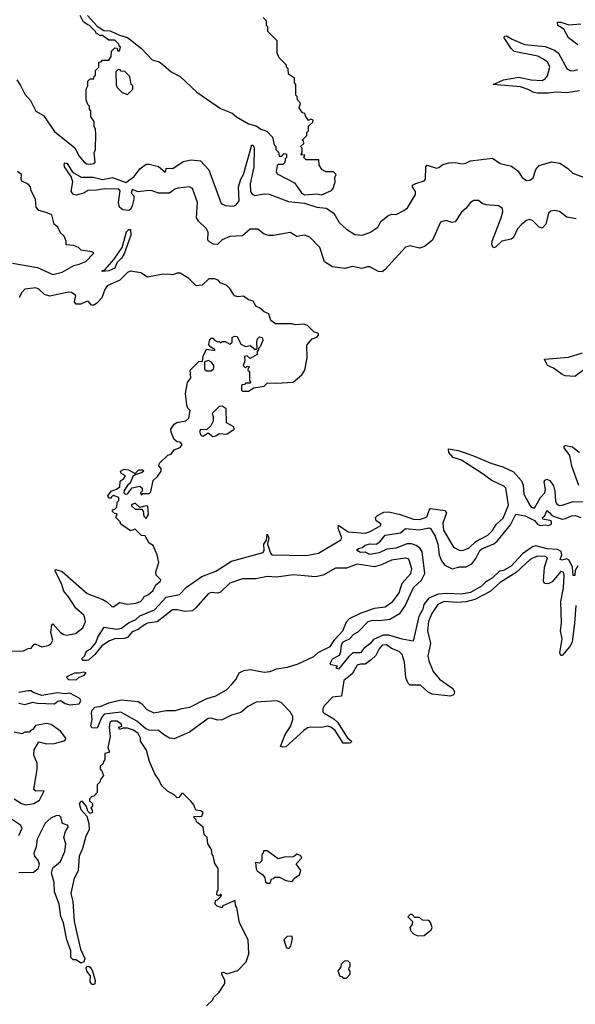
# Model space of a CAD drawing. Extents: x 2494106 to 2685573, y 758056 to 915185.
# Tile 202 of 256: x 2668091 to 2671669, y 811541 to 817882. Entities that reach past the tile are written whole.
import ezdxf

# ---------------------------------------------------------------- set-up
doc = ezdxf.new("R2010")
doc.units = 0

msp = doc.modelspace()

# ---------------------------------------------------------------- linework, layer by layer
at = {"layer": '0CON05XD'}
for points in [[(2668073.9, 817493.9), (2668097.3, 817457.3), (2668125, 817402.5), (2668160.7, 817360.7), (2668195, 817292.5), (2668244, 817264), (2668315, 817161.2), (2668447.1, 817057.1), (2668475, 817002), (2668506.2, 816965), (2668523.4, 816953.4), (2668545, 816950.8), (2668570, 816955), (2668577.5, 816965), (2668570, 817025), (2668580, 817045), (2668582.5, 817145), (2668580, 817175), (2668570, 817195), (2668570, 817225), (2668550, 817255), (2668550, 817295), (2668540, 817305), (2668540, 817325), (2668530, 817335), (2668520, 817365), (2668520, 817435), (2668530, 817455), (2668530, 817485), (2668545, 817500), (2668568.3, 817501.7), (2668571.7, 817518.3), (2668580, 817525), (2668580, 817555), (2668600, 817575), (2668601.7, 817608.3), (2668615, 817610), (2668625, 817620), (2668665, 817620), (2668680, 817645), (2668681.7, 817678.3), (2668705, 817700), (2668718.3, 817698.3), (2668721.7, 817681.7), (2668735, 817680), (2668740, 817705), (2668731.7, 817711.7), (2668730, 817725), (2668705, 817750), (2668665, 817750), (2668625, 817780), (2668605, 817780), (2668595, 817790), (2668585, 817790), (2668580, 817805), (2668540, 817845), (2668525, 817850), (2668500.7, 817870.7), (2668481.7, 817908.3)], [(2668528.3, 817908.3), (2668590.7, 817840.7), (2668633, 817813), (2668675, 817810), (2668733, 817783), (2668785, 817767.5), (2668876.4, 817696.4), (2668943.9, 817623.9), (2668989.6, 817609.5), (2669017.7, 817587.7), (2669067.5, 817545), (2669125, 817516.2), (2669232, 817415), (2669385, 817310), (2669459.7, 817279.7), (2669487.5, 817255), (2669565, 817211.2), (2669615, 817197.5), (2669645, 817177.5), (2669683, 817163), (2669720, 817125), (2669730, 817075), (2669740, 817065), (2669740, 817045), (2669758.3, 817028.3), (2669761.7, 817001.7), (2669778.3, 817001.7), (2669795, 817020), (2669810, 817015), (2669810, 816995), (2669800, 816985), (2669798.3, 816961.7), (2669785, 816950), (2669755, 816950), (2669748.3, 816941.7), (2669743.3, 816905), (2669748.8, 816888.8), (2669861.7, 816831.7), (2669905, 816766.7), (2669925, 816753.3), (2670005, 816760), (2670035, 816753.3), (2670098.3, 816781.7), (2670110, 816795), (2670121.7, 816838.3), (2670120, 816865), (2670130, 816885), (2670111.7, 816901.7), (2670065, 816902.5), (2670040, 816915), (2670020, 816945), (2670018.3, 816978.3), (2669935, 816980), (2669920, 816995), (2669928.3, 817008.3), (2669901.7, 817011.7), (2669910, 817025), (2669910, 817055), (2669900, 817065), (2669920, 817085), (2669918.3, 817098.3), (2669910, 817105), (2669940, 817135), (2669940, 817155), (2669950, 817165), (2669950, 817195), (2669955, 817200), (2669978.3, 817221.7), (2669980, 817235), (2669965, 817240), (2669951.7, 817231.7), (2669931.7, 817261.7), (2669928.3, 817278.3), (2669911.7, 817281.7), (2669890, 817315), (2669900, 817345), (2669880, 817365), (2669877, 817387), (2669870, 817395), (2669870, 817465), (2669860, 817475), (2669860, 817505), (2669821.7, 817531.7), (2669820, 817565), (2669810, 817575), (2669808.3, 817588.3), (2669762.5, 817635), (2669750, 817665), (2669750, 817745), (2669690, 817805), (2669690, 817835), (2669680, 817845), (2669680, 817875), (2669660, 817895)], [(2671685, 817718.8), (2671625.8, 817765.8), (2671595, 817821.2), (2671556.2, 817845), (2671553.8, 817865), (2671575, 817865.7), (2671627.8, 817847.8), (2671705, 817855.6)], [(2671695, 817424), (2671615, 817409.7), (2671545, 817415.4), (2671495, 817408), (2671425, 817408.2), (2671402.2, 817412.2), (2671365, 817432.9), (2671315, 817449.2), (2671140, 817465), (2671207.5, 817495), (2671305, 817511.1), (2671385, 817494.5), (2671455, 817490), (2671477.7, 817502.4), (2671489.4, 817520.6), (2671503.8, 817575), (2671492.7, 817605), (2671465, 817627.9), (2671426.8, 817646.7), (2671275, 817675.7), (2671255, 817696), (2671211.2, 817765), (2671212.5, 817775), (2671225, 817777.5), (2671263, 817757), (2671341.2, 817721.2), (2671475, 817709.1), (2671535.8, 817685), (2671560, 817665), (2671615, 817568.1), (2671634.6, 817554.7), (2671655, 817552.9), (2671685, 817560)], [(2668785, 817400), (2668820, 817435), (2668820, 817455), (2668810, 817465), (2668800, 817515), (2668768.3, 817548.3), (2668745, 817550), (2668738.3, 817558.3), (2668725, 817560), (2668710, 817545), (2668713, 817463), (2668720, 817445), (2668751.7, 817411.7), (2668785, 817400)], [(2671675, 816600), (2671615, 816610.5), (2671567.1, 816647.1), (2671535, 816651.9), (2671511.7, 816648.3), (2671495.3, 816635), (2671478.8, 816565), (2671455, 816540), (2671435, 816545.6), (2671395, 816585.5), (2671375, 816594.6), (2671355, 816589.2), (2671324.4, 816565.6), (2671296.2, 816535), (2671271.1, 816478.9), (2671255, 816468), (2671196.2, 816455), (2671155, 816416.2), (2671143, 816413), (2671130.8, 816430.8), (2671132.9, 816455), (2671191.6, 816605), (2671202.5, 816645), (2671199.6, 816665), (2671175, 816683.4), (2671095, 816689.5), (2671068.8, 816698.8), (2671045, 816716.8), (2671015, 816716.9), (2670993.6, 816705), (2670963.6, 816666.4), (2670935, 816642.8), (2670895, 816579.4), (2670875, 816576.5), (2670835, 816588.2), (2670801.7, 816578.3), (2670749.3, 816460.7), (2670698, 816422), (2670665, 816411.2), (2670605, 816425.2), (2670575, 816415.9), (2670445, 816272.3), (2670425, 816258.7), (2670401.1, 816261), (2670345, 816290.9), (2670331.1, 816291.1), (2670295, 816279.2), (2670235, 816292.6), (2670185, 816278.6), (2670105, 816290.8), (2670055, 816321.4), (2670023.8, 816415), (2669960.5, 816480.5), (2669925, 816494.8), (2669875, 816485.3), (2669832, 816512), (2669725, 816491.2), (2669695, 816492), (2669665, 816501.2), (2669625, 816533.1), (2669575, 816532.5), (2669525, 816489.2), (2669445, 816486.4), (2669395, 816463.1), (2669365, 816434.3), (2669340, 816435), (2669315, 816448.6), (2669302.7, 816462.7), (2669303.9, 816513.9), (2669294.6, 816535), (2669241.9, 816585), (2669228.9, 816605), (2669235.3, 816705), (2669204.7, 816794.7), (2669185, 816804.6), (2669112.3, 816797.6), (2669090.1, 816789.9), (2669055, 816763.8), (2668985.3, 816764.7), (2668945, 816780.4), (2668922.3, 816782.3), (2668853.9, 816773.9), (2668815, 816787.5), (2668810, 816765), (2668827, 816747), (2668826.2, 816725), (2668815, 816682.5), (2668805, 816660), (2668795, 816653.3), (2668755, 816656.7), (2668735, 816673.8), (2668728.1, 816705), (2668738.8, 816778.8), (2668730, 816790), (2668637, 816793), (2668587, 816783), (2668529.3, 816780.7), (2668505, 816764.3), (2668455, 816752.5), (2668437.5, 816755), (2668423.8, 816775), (2668433.3, 816836.7), (2668422.3, 816872.3), (2668380, 816935), (2668378.3, 816951.7), (2668385, 816960), (2668396.1, 816956.1), (2668430.4, 816900.5), (2668487.5, 816867.5), (2668565, 816867.3), (2668625, 816853.5), (2668690, 816865), (2668775, 816833.3), (2668828.9, 816871.1), (2668865, 816920.8), (2668905, 816950.6), (2668925, 816951.9), (2668985, 816935.6), (2669025, 816901.2), (2669032.5, 816905), (2669033.7, 816926.3), (2669077.4, 816922.6), (2669145, 816967.9), (2669195, 816978.9), (2669255, 816972.7), (2669308.9, 816915), (2669388.8, 816698.8), (2669415, 816684.5), (2669468.9, 816681.1), (2669485, 816688.6), (2669505.4, 816715), (2669499.6, 816805), (2669514.8, 816855.2), (2669531.8, 816885), (2669582.9, 817067.1), (2669585, 817072.5), (2669595, 817072.5), (2669600.8, 817055), (2669597.9, 816935), (2669575.9, 816825), (2669578.2, 816775), (2669588.2, 816758.2), (2669605, 816749.6), (2669665, 816759.2), (2669697.7, 816757.6), (2669821.5, 816711.5), (2669925, 816699.3), (2670005, 816674.7), (2670065, 816666.9), (2670115, 816634.7), (2670148.2, 816575), (2670195, 816532.1), (2670249.3, 816499.3), (2670296.2, 816493.8), (2670345, 816511.1), (2670397.3, 816545), (2670417.7, 816582.3), (2670461, 816619), (2670485, 816629.4), (2670515, 816627.9), (2670565, 816652.1), (2670589.1, 816670.9), (2670639.7, 816755), (2670640, 816775), (2670620, 816805), (2670621.4, 816815), (2670642.3, 816827.7), (2670695, 816844), (2670704.6, 816855), (2670706.7, 816933.3), (2670715, 816944.4), (2670775, 816926.2), (2670790.1, 816929.9), (2670815, 816948.4), (2670855, 816958.9), (2670895, 816961.4), (2670942.7, 816952.7), (2670963.5, 816956.6), (2670995, 816973.2), (2671135, 816989.6), (2671185, 816956.2), (2671258.3, 816938.3), (2671298.5, 816908.5), (2671326.2, 816865), (2671355.3, 816845.3), (2671375, 816847.8), (2671397.8, 816862.2), (2671415, 816916), (2671435, 816942.2), (2671515, 816966.2), (2671568.1, 816958.1), (2671619.4, 816925), (2671653.9, 816893.9), (2671726.7, 816865)], [(2668045, 816313.5), (2668206.2, 816286.2), (2668305, 816240.9), (2668365, 816256.7), (2668440.9, 816299.1), (2668475, 816306.2), (2668516.7, 816325), (2668568.3, 816378.3), (2668557, 816387), (2668488.3, 816398.3), (2668470, 816415), (2668437, 816427), (2668391.7, 816431.7), (2668390, 816455), (2668377, 816487), (2668355, 816510), (2668337.5, 816545), (2668312.5, 816565), (2668297.5, 816625), (2668268.3, 816638.3), (2668215, 816653.3), (2668196.7, 816675), (2668193.8, 816725), (2668165, 816780), (2668160, 816805), (2668145, 816822.5), (2668105, 816842.5), (2668100, 816855), (2668102.5, 816885), (2668077.5, 816905)], [(2668625, 816260), (2668620, 816265), (2668640, 816270), (2668700.3, 816339.7), (2668751.2, 816415), (2668779.2, 816515), (2668795, 816530.8), (2668805, 816531.2), (2668807.3, 816495), (2668765, 816373.3), (2668747.1, 816345), (2668717.5, 816315), (2668705, 816282.5), (2668665, 816263.3), (2668625, 816260)], [(2668036.1, 813813.9), (2668115, 813816.7), (2668145, 813831.2), (2668165, 813833.8), (2668185, 813860), (2668195, 813860.8), (2668235, 813842.9), (2668275, 813852), (2668295, 813863.3), (2668305.8, 813885), (2668292.5, 813935), (2668298.3, 813981.7), (2668305, 813990), (2668355, 813936.2), (2668375, 813922), (2668395, 813918), (2668450.7, 813929.3), (2668497.5, 813965), (2668516.2, 814005), (2668506.2, 814045), (2668451.9, 814091.9), (2668405.7, 814165), (2668375, 814201.2), (2668360.3, 814250.3), (2668322.5, 814325), (2668320, 814335), (2668325, 814340), (2668365, 814328.8), (2668525, 814186), (2668627.7, 814147.7), (2668653, 814133), (2668685, 814102.5), (2668695, 814100), (2668735, 814127.5), (2668785, 814116.7), (2668840, 814125), (2668870, 814135), (2668887.5, 814155), (2668893.6, 814166.4), (2668920.7, 814179.3), (2668950, 814205), (2668967, 814243), (2668997.5, 814265), (2669000, 814275), (2668970, 814305), (2668967.5, 814325), (2668986.7, 814385), (2668977.5, 814435), (2668950, 814495), (2668925, 814510), (2668898.3, 814558.3), (2668875, 814560), (2668835, 814600), (2668805, 814590), (2668740, 814635), (2668740, 814645), (2668710, 814675), (2668718.3, 814698.3), (2668701.7, 814701.7), (2668690, 814715), (2668690, 814725), (2668705, 814730), (2668717, 814743), (2668720, 814775), (2668730, 814785), (2668730, 814805), (2668695, 814817.5), (2668681.7, 814808.3), (2668680, 814800), (2668665, 814800), (2668660, 814815), (2668680, 814845), (2668715, 814857.5), (2668736.1, 814873.9), (2668739.3, 814910.7), (2668763, 814927), (2668772.5, 814945), (2668745, 814960), (2668740, 814975), (2668765, 814986.7), (2668791.7, 814981.7), (2668835, 814960), (2668858.3, 814981.7), (2668881.7, 814981.7), (2668890, 814975), (2668880, 814965), (2668835, 814950), (2668820.7, 814939.3), (2668803.6, 814896.4), (2668785, 814882.5), (2668765, 814850), (2668762.5, 814835), (2668770, 814825), (2668785, 814827.5), (2668815, 814867.5), (2668865, 814877.5), (2668880, 814865), (2668880, 814845), (2668870, 814835), (2668875, 814820), (2668885, 814830), (2668925, 814830), (2668935, 814840), (2668950, 814915), (2668979.3, 814940.7), (2669002.5, 814975), (2669001.7, 814991.7), (2668988.3, 815008.3), (2668992.5, 815025), (2669045, 815076.7), (2669066.2, 815083.8), (2669085, 815112.5), (2669125, 815127.5), (2669137.5, 815145), (2669125, 815160), (2669105, 815162.5), (2669087, 815177), (2669066.2, 815225), (2669063.8, 815245), (2669085, 815277.5), (2669103, 815287), (2669161.7, 815298.3), (2669180, 815315), (2669190, 815365), (2669175, 815380), (2669168.3, 815398.3), (2669158.8, 815475), (2669172.5, 815545), (2669192.5, 815575), (2669190, 815625), (2669245, 815680), (2669268.3, 815681.7), (2669272.5, 815715), (2669295, 815760), (2669348.3, 815751.7), (2669348.3, 815758.3), (2669321.7, 815771.7), (2669308.3, 815788.3), (2669312.5, 815815), (2669325, 815830), (2669335, 815830), (2669345, 815817.5), (2669365, 815807.5), (2669375, 815810), (2669385, 815800), (2669395, 815810), (2669415, 815810), (2669445, 815792.5), (2669460, 815805), (2669460, 815835), (2669475, 815842.5), (2669491.7, 815841.7), (2669515, 815792.5), (2669545, 815777.5), (2669575, 815782.5), (2669605, 815760), (2669615, 815760), (2669620, 815765), (2669617.5, 815805), (2669623, 815827), (2669635, 815840), (2669652.5, 815835), (2669656.7, 815815), (2669640, 815775), (2669630, 815765), (2669630, 815755), (2669620, 815745), (2669620, 815725), (2669575, 815700), (2669555, 815717.5), (2669538.3, 815711.7), (2669540, 815685), (2669530, 815655), (2669545, 815640), (2669555, 815650), (2669570, 815645), (2669561.7, 815638.3), (2669560, 815625), (2669570, 815615), (2669570, 815555), (2669580, 815545), (2669575, 815540), (2669545, 815540), (2669538.3, 815531.7), (2669525, 815530), (2669520, 815525), (2669520, 815495), (2669525, 815490), (2669565, 815490), (2669598.3, 815511.7), (2669665, 815522.5), (2669687, 815543), (2669745, 815540), (2669851.7, 815548.3), (2669907.5, 815595), (2669926.7, 815625), (2669942.5, 815705), (2669940, 815785), (2669973.6, 815826.4), (2670005, 815837.5), (2670015, 815850), (2670015, 815860), (2669985, 815872.5), (2669945, 815912.5), (2669921.7, 815921.7), (2669865, 815917.5), (2669845, 815922.5), (2669737.5, 815922.5), (2669707.5, 815945), (2669696.4, 815986.4), (2669665, 816000), (2669636.1, 816026.1), (2669613.6, 816033.6), (2669595, 816070), (2669565, 816077.5), (2669531.7, 816101.7), (2669495, 816096.7), (2669475, 816103.3), (2669445, 816150), (2669425, 816170), (2669385, 816187.5), (2669370, 816205), (2669345, 816212.5), (2669308.3, 816211.7), (2669267, 816173), (2669228.3, 816168.3), (2669180, 816215), (2669125, 816248.8), (2669105, 816248.8), (2669075, 816237.5), (2669045, 816243.3), (2669005, 816241.2), (2668915, 816223.3), (2668871.7, 816251.7), (2668805, 816262.5), (2668785, 816253.8), (2668736.2, 816203.8), (2668655, 816168.6), (2668638.6, 816145), (2668620, 816090), (2668585, 816054), (2668565, 816042), (2668552.5, 816045), (2668535, 816067.5), (2668525, 816070), (2668485, 816048.8), (2668455, 816050), (2668443.3, 816065), (2668453.8, 816105), (2668425.4, 816125.4), (2668405, 816127.3), (2668285, 816100.7), (2668252.1, 816112), (2668215, 816145.4), (2668195, 816155.3), (2668124.8, 816145.2), (2668105, 816125.6), (2668088.6, 816091.5)], [(2671723.4, 815626.6), (2671665, 815584.2), (2671605, 815588.8), (2671585, 815596.2), (2671527.6, 815637.6), (2671490, 815655), (2671470, 815695), (2671625, 815708.6), (2671715, 815736.7)], [(2669325, 815620), (2669342.5, 815635), (2669342.5, 815655), (2669326.4, 815676.4), (2669307, 815687), (2669281.7, 815678.3), (2669281.7, 815631.7), (2669295, 815620), (2669325, 815620)], [(2669335, 815197.5), (2669355, 815202.5), (2669375, 815217.5), (2669425, 815212.5), (2669472.5, 815245), (2669469.3, 815259.3), (2669422.5, 815285), (2669420, 815375), (2669395, 815392.5), (2669375, 815390), (2669330, 815345), (2669337.5, 815325), (2669337, 815297), (2669323, 815267), (2669295, 815240), (2669258.3, 815241.7), (2669248.3, 815231.7), (2669255, 815210), (2669265, 815202.5), (2669275, 815202.5), (2669305, 815220), (2669335, 815197.5)], [(2671692.5, 814882.5), (2671646.9, 815006.9), (2671634.3, 815075), (2671596.2, 815125), (2671596.7, 815135), (2671605, 815140), (2671651.7, 815131.7), (2671695, 815094)], [(2671671.7, 814108.3), (2671664.6, 813995.4), (2671647.6, 813872.4), (2671634.5, 813845.5), (2671585, 813787.5), (2671575, 813787.5), (2671570, 813805), (2671583.1, 813895), (2671573.6, 813945), (2671579.6, 813995), (2671575.9, 814135), (2671593.7, 814223.7), (2671597.1, 814302.9), (2671593.5, 814323.5), (2671575, 814327.5), (2671518.9, 814261.1), (2671495, 814248.2), (2671470.5, 814250.5), (2671463.3, 814265), (2671471.3, 814355), (2671490, 814415), (2671475, 814425.3), (2671424, 814426), (2671377.5, 814405), (2671288.6, 814321.4), (2671185, 814256.9), (2671120.6, 814199.4), (2671021.9, 814148.1), (2670965, 814133.4), (2670905, 814128.9), (2670825, 814135.3), (2670784.3, 814115), (2670745, 814058), (2670723.5, 814005), (2670717.1, 813945), (2670735.7, 813865), (2670718.5, 813785), (2670725, 813753.3), (2670754.6, 813685), (2670795.3, 813635.3), (2670880.6, 813575), (2670890, 813555), (2670888.3, 813541.7), (2670885, 813534), (2670865, 813524.2), (2670747.3, 813537.3), (2670721.2, 813551.2), (2670671.2, 813595), (2670605, 813596.9), (2670590.7, 813610.7), (2670578.5, 813645), (2670569.6, 813745), (2670553.2, 813793.2), (2670535, 813813.8), (2670485, 813832.5), (2670453.3, 813855), (2670425, 813853.1), (2670405, 813830.8), (2670383.5, 813786.5), (2670355, 813758.9), (2670315, 813731.4), (2670285, 813731.4), (2670265, 813724.2), (2670231.9, 813668.1), (2670178.9, 813625), (2670164, 813526), (2670105, 813519.4), (2670055, 813465.5), (2670043.5, 813445), (2670043.1, 813425), (2670050.8, 813415), (2670115, 813378.5), (2670137.7, 813357.7), (2670200, 813260), (2670227.1, 813235), (2670223.3, 813225), (2670215, 813222.2), (2670175, 813222.5), (2670123.1, 813305), (2670095, 813326.2), (2670075, 813330.9), (2670035, 813322.7), (2669965, 813325.6), (2669945, 813321.4), (2669920.8, 813305), (2669805, 813199.5), (2669785.7, 813195.7), (2669770.3, 813200.3), (2669801.7, 813278.3), (2669835, 813330), (2669849.6, 813375), (2669849.6, 813395), (2669833.5, 813425), (2669775, 813484.6), (2669745.2, 813495.2), (2669615, 813487.3), (2669561.1, 813458.9), (2669515, 813419.7), (2669455, 813403.8), (2669395, 813373.7), (2669365, 813370.9), (2669325, 813383.5), (2669305, 813381.9), (2669185, 813292.8), (2669085, 813249.6), (2669055, 813254), (2669018.2, 813278.2), (2668984.4, 813304.4), (2668925, 813307), (2668904.5, 813315), (2668844.9, 813364.9), (2668741.9, 813421.9), (2668635, 813408.9), (2668619.8, 813390.2), (2668590, 813320), (2668555, 813321.2), (2668549.2, 813335), (2668557.1, 813375), (2668553.8, 813415), (2668558.5, 813435), (2668575, 813454.4), (2668615, 813461.5), (2668665, 813481.9), (2668745, 813502.5), (2668855, 813490), (2668878.5, 813475), (2668910.1, 813440.1), (2668955, 813418.8), (2669035, 813431.9), (2669095, 813433.8), (2669135, 813446.7), (2669186.7, 813453.3), (2669291.1, 813508.9), (2669355, 813527.1), (2669422.2, 813565), (2669459.6, 813605), (2669486.1, 813635), (2669505.3, 813674.7), (2669535, 813690.7), (2669575, 813696.7), (2669665, 813680), (2669705, 813684.5), (2669745, 813700.6), (2669815, 813712.2), (2669885, 813733.1), (2669985, 813780), (2670012.9, 813807.1), (2670091.4, 813845), (2670119.7, 813890.3), (2670172.9, 813945), (2670195, 814003.3), (2670214.2, 814025.8), (2670285, 814060.6), (2670375, 814092), (2670445, 814100.8), (2670494.5, 814135.5), (2670535, 814191.2), (2670555, 814253.8), (2670610.8, 814315), (2670615.6, 814345), (2670601.2, 814395), (2670595, 814410), (2670573.6, 814413.6), (2670485, 814400.6), (2670421.2, 814371.2), (2670375, 814357.1), (2670265, 814376), (2670195, 814349.2), (2670125, 814348.7), (2670046.2, 814303.8), (2669997, 814293.1), (2669855, 814305.8), (2669745, 814292.1), (2669685, 814295.3), (2669615, 814280.7), (2669525, 814281.6), (2669445, 814251.8), (2669385, 814194.2), (2669365, 814189.2), (2669325, 814191.8), (2669304.8, 814185.2), (2669226.6, 814093.4), (2669205, 814075.7), (2669155, 814070), (2669105, 814082.1), (2669075, 814081.6), (2668975.8, 814004.2), (2668915, 813994.7), (2668894.4, 813985.6), (2668855, 813954.7), (2668815, 813939.2), (2668785, 813902.5), (2668765, 813896.2), (2668704.6, 813895.4), (2668668.9, 813881.1), (2668621.1, 813848.9), (2668575, 813792.5), (2668535, 813756.7), (2668524.4, 813754.4), (2668500, 813755), (2668490, 813765), (2668508.3, 813781.7), (2668522.5, 813815), (2668549.4, 813830.6), (2668581.1, 813868.9), (2668595, 813906), (2668635, 813970), (2668715, 813957.1), (2668745.9, 813964.1), (2668792.4, 813997.6), (2668840.1, 814019.9), (2668865, 814041.8), (2668958.6, 814081.4), (2669035, 814163.2), (2669120.6, 814179.4), (2669165, 814226.4), (2669265, 814296.8), (2669355, 814330.4), (2669455.5, 814395), (2669658.7, 814451.3), (2669665.5, 814465), (2669663.5, 814505), (2669680, 814530), (2669685, 814568.9), (2669695.2, 814545), (2669687.5, 814505), (2669705.4, 814445.4), (2669714.7, 814434.7), (2669935, 814430.2), (2670015, 814445.9), (2670158.5, 814531.5), (2670166.2, 814545), (2670142.1, 814605), (2670143.3, 814626.7), (2670206.4, 814583.6), (2670315, 814574.6), (2670348.8, 814585), (2670417.5, 814625), (2670416.7, 814635), (2670386, 814655), (2670381.4, 814675), (2670395, 814689.4), (2670435, 814710.8), (2670465, 814712), (2670535, 814697.8), (2670626.7, 814665), (2670665, 814661.9), (2670704.7, 814675.3), (2670715.4, 814685), (2670726.9, 814723.1), (2670737.1, 814732.9), (2670831.1, 814721.1), (2670840.4, 814705), (2670815, 814640), (2670820.4, 814595), (2670883.8, 814485), (2670920, 814465), (2670945, 814463.3), (2670985, 814480), (2671029.2, 814520.8), (2671105, 814562.2), (2671135, 814592.9), (2671158.9, 814631.1), (2671205, 814671.1), (2671239, 814755), (2671220.8, 814865), (2671207.7, 814877.7), (2671126.2, 814916.2), (2671075.5, 814955), (2670935, 815044.5), (2670882.6, 815062.6), (2670854, 815095), (2670853, 815117), (2670915, 815106.9), (2670965, 815089.4), (2671025, 815069.5), (2671124.7, 815024.7), (2671201.2, 815001.2), (2671269.9, 814969.9), (2671322.8, 814912.8), (2671333.2, 814885), (2671338.1, 814825), (2671375, 814755.5), (2671385, 814742.7), (2671405, 814736.7), (2671445.5, 814804.5), (2671473.3, 814835), (2671476.3, 814856.3), (2671468.2, 814905), (2671473.3, 814916.7), (2671485, 814923.1), (2671505, 814913.1), (2671528.8, 814878.8), (2671537.7, 814845), (2671540.3, 814780.3), (2671548.1, 814765), (2671565, 814753.3), (2671585, 814754.5), (2671655, 814777.8), (2671743.6, 814776.4)], [(2668905, 814670), (2668920, 814695), (2668916.4, 814746.4), (2668905, 814750), (2668865, 814740), (2668835, 814767.5), (2668811.7, 814758.3), (2668811.7, 814751.7), (2668835, 814730), (2668875, 814730), (2668887, 814717), (2668890, 814685), (2668905, 814670)], [(2671685, 814364), (2671668.6, 814335), (2671665, 814301.2), (2671655, 814302.5), (2671650.5, 814355), (2671630, 814400), (2671615, 814408.8), (2671585, 814400.6), (2671571.2, 814405), (2671582.9, 814435), (2671577.8, 814457.8), (2671555, 814470), (2671486.7, 814473.3), (2671415, 814493.5), (2671392.2, 814487.8), (2671328.9, 814441.1), (2671255, 814361.5), (2671206.2, 814335), (2671180.4, 814329.5), (2671134.2, 814285), (2671091.5, 814258.5), (2671065, 814232.9), (2670995, 814193.1), (2670935, 814183.1), (2670843.3, 814186.7), (2670785, 814182.1), (2670725, 814157.1), (2670694.3, 814115.7), (2670686.4, 814085), (2670661.9, 814038.1), (2670625, 813880), (2670555, 813893.1), (2670468.7, 813918.7), (2670432.1, 813917.9), (2670369.3, 813890.7), (2670345, 813861.9), (2670307.4, 813832.6), (2670286.2, 813805), (2670235.5, 813804.4), (2670210, 813780), (2670145, 813700), (2670130, 813705), (2670138.3, 813718.3), (2670096.7, 813726.7), (2670090, 813735), (2670105, 813766.5), (2670151.2, 813788.8), (2670160, 813810), (2670162.7, 813855), (2670174.4, 813875), (2670215.5, 813894.4), (2670242.5, 813925), (2670271.3, 813938.7), (2670335, 814006.7), (2670365, 814014.4), (2670405, 814012.2), (2670475, 814021.1), (2670540.6, 814059.4), (2670573.1, 814106.9), (2670627.1, 814225), (2670677.6, 814272.4), (2670699.2, 814315), (2670683.6, 814455), (2670668.5, 814478.5), (2670645, 814495.7), (2670615, 814505.6), (2670585, 814506.7), (2670515, 814478.6), (2670455, 814471.4), (2670405, 814448.8), (2670345, 814438), (2670315, 814452.5), (2670285, 814450), (2670260, 814465), (2670273, 814477), (2670298.3, 814481.7), (2670315, 814496.7), (2670345, 814506), (2670386.7, 814503.3), (2670410, 814520), (2670445, 814561.9), (2670543.9, 814576.1), (2670575, 814604), (2670663.2, 814596.8), (2670728.3, 814608.3), (2670736.7, 814605), (2670766.5, 814555), (2670784.3, 814505), (2670791.4, 814435), (2670807, 814397), (2670827.9, 814367.9), (2670875, 814345.6), (2670925, 814357.3), (2670965, 814357.1), (2671002.4, 814377.6), (2671029.2, 814410.8), (2671055, 814464.2), (2671067.5, 814475), (2671143.8, 814506.2), (2671166.7, 814523.3), (2671252.2, 814627.8), (2671285, 814696.7), (2671345, 814687.5), (2671405.7, 814655.7), (2671425, 814633.8), (2671445, 814623.8), (2671475, 814627.5), (2671495, 814623.3), (2671515, 814632.5), (2671515, 814650), (2671505, 814657.5), (2671460, 814665), (2671457.5, 814675), (2671473, 814687), (2671485, 814720), (2671505, 814706), (2671513.6, 814693.6), (2671533, 814683), (2671585, 814665.8), (2671605, 814668.8), (2671645, 814687.5), (2671667.7, 814687.7), (2671705, 814676.7)], [(2668455, 813631.2), (2668475, 813647.5), (2668505, 813657.5), (2668520, 813675), (2668505, 813680), (2668475, 813672.5), (2668445, 813674), (2668402.5, 813655), (2668393.8, 813645), (2668405, 813632.5), (2668455, 813631.2)], [(2668085, 813480), (2668125, 813471.2), (2668175, 813487.5), (2668205, 813480.8), (2668315, 813476.7), (2668337.1, 813492.9), (2668355, 813498), (2668385, 813478), (2668415, 813470), (2668473.8, 813476.2), (2668485.7, 813495), (2668479.1, 813509.1), (2668415, 813544.2), (2668385, 813541.2), (2668335, 813547.5), (2668235, 813530), (2668178.3, 813548.3), (2668165, 813560), (2668145, 813560), (2668085, 813548.8)], [(2668055, 812863.3), (2668103, 812833), (2668130, 812825), (2668182.5, 812835), (2668218.8, 812855), (2668250, 812915), (2668195, 812912.5), (2668183.3, 812925), (2668203.3, 813055), (2668203, 813093), (2668183.3, 813145), (2668185, 813180), (2668215, 813230), (2668265, 813217.5), (2668315, 813220), (2668375, 813237.5), (2668386.7, 813245), (2668387.5, 813255), (2668355, 813300), (2668295, 813342), (2668265, 813348.6), (2668193.9, 813336.1), (2668175, 813310), (2668160, 813305), (2668157, 813293), (2668125, 813292.5), (2668105, 813282.5), (2668055, 813292.5)], [(2669195, 812847.5), (2669145, 812897.5), (2669135, 812897.5), (2669116.4, 812873.6), (2669105, 812870), (2669085, 812890), (2669043.6, 812913.6), (2669005, 812950), (2668990, 812985), (2668962.5, 813025), (2668927.5, 813105), (2668907, 813177), (2668870, 813235), (2668870, 813255), (2668853.8, 813285), (2668825, 813306.2), (2668785, 813320), (2668755, 813320), (2668735, 813310), (2668730, 813325), (2668748.3, 813331.7), (2668746.7, 813345), (2668716.7, 813365), (2668685, 813364.2), (2668672.9, 813355), (2668667.5, 813325), (2668673.3, 813265), (2668659.2, 813195), (2668670, 813165), (2668640, 813155), (2668640, 813115), (2668630, 813105), (2668628.3, 813091.7), (2668610, 813075), (2668610, 813055), (2668618.3, 813048.3), (2668630, 813015), (2668611.7, 812988.3), (2668608.3, 812971.7), (2668590, 812955), (2668590, 812905), (2668568.3, 812881.7), (2668555, 812880), (2668540, 812865), (2668541.7, 812851.7), (2668560, 812835), (2668560, 812815), (2668550, 812805), (2668557, 812797), (2668560, 812775), (2668545, 812770), (2668530, 812785), (2668522.5, 812815), (2668496.2, 812846.2), (2668485, 812847.5), (2668473.8, 812835), (2668484.3, 812795), (2668522.7, 812752.7), (2668537.5, 812705), (2668538.8, 812665), (2668516.8, 812623.2), (2668496.5, 812543.5), (2668473.5, 812495), (2668468.3, 812401.7), (2668439.4, 812345), (2668420.5, 812255), (2668432.8, 812202.8), (2668441.8, 812075), (2668483.1, 811895), (2668511.4, 811835), (2668505, 811813.3), (2668485, 811806), (2668455, 811826.2), (2668435, 811827.5), (2668421.7, 811841.7), (2668421.2, 811885), (2668395.8, 811955.8), (2668372.5, 812065), (2668356.9, 812106.9), (2668345.4, 812185.4), (2668315.6, 812265), (2668313.8, 812325), (2668296.7, 812385), (2668305, 812420), (2668355, 812461.2), (2668381.1, 812525), (2668389.4, 812575), (2668375.8, 812615), (2668387, 812653), (2668406.1, 812686.1), (2668400, 812695), (2668366.7, 812705), (2668355.7, 812745), (2668345, 812755.7), (2668325, 812754.3), (2668291.4, 812738.5), (2668255, 812707.5), (2668203.1, 812605), (2668197.8, 812555), (2668181.9, 812515), (2668186, 812495), (2668210, 812465), (2668216.4, 812446.4), (2668208.3, 812411.7), (2668180.4, 812389.5), (2668085, 812388.1)], [(2669295, 811530), (2669335, 811570), (2669340, 811585), (2669375, 811620), (2669412.5, 811675), (2669412.5, 811695), (2669392.5, 811735), (2669393.6, 811746.4), (2669405, 811747.5), (2669425, 811737.5), (2669495, 811757.5), (2669550, 811815), (2669567.5, 811865), (2669562.5, 811955), (2669507.5, 812065), (2669490, 812165), (2669480, 812175), (2669478.3, 812208.3), (2669400, 812175), (2669395, 812162.5), (2669362.5, 812172.5), (2669350, 812185), (2669351.7, 812208.3), (2669365, 812212.5), (2669387.5, 812235), (2669390, 812245), (2669385, 812250), (2669375, 812240), (2669360, 812245), (2669363, 812267), (2669370, 812275), (2669370, 812415), (2669348.3, 812448.3), (2669337, 812497), (2669330, 812505), (2669327, 812537), (2669302.5, 812575), (2669297.5, 812615), (2669280, 812635), (2669271.7, 812681.7), (2669230, 812715), (2669228.3, 812728.3), (2669210, 812745), (2669215, 812750), (2669265, 812752.5), (2669272.5, 812775), (2669256.4, 812786.4), (2669225, 812790), (2669212.5, 812825), (2669195, 812847.5)], [(2668085, 812628.8), (2668108, 812675), (2668096.7, 812695), (2668006.2, 812755)], [(2669705, 812320), (2669711.7, 812348.3), (2669725, 812350), (2669735, 812360), (2669765, 812360), (2669805, 812337.5), (2669845, 812332.5), (2669864, 812356), (2669892.5, 812375), (2669901.7, 812401.7), (2669872.5, 812445), (2669907.5, 812485), (2669899.3, 812499.3), (2669875, 812507.5), (2669855, 812490), (2669795, 812487.5), (2669755, 812477.5), (2669685, 812530), (2669661.7, 812528.3), (2669660, 812515), (2669650, 812505), (2669650, 812465), (2669635, 812450), (2669610, 812455), (2669614.1, 812414.1), (2669620.4, 812400.5), (2669657.5, 812375), (2669670, 812355), (2669675, 812330), (2669685, 812320), (2669705, 812320)], [(2670655, 811981.2), (2670695, 811983.8), (2670740.7, 812019.3), (2670747.5, 812035), (2670737, 812067), (2670725, 812080), (2670685, 812082.5), (2670665, 812100), (2670635, 812100), (2670618.3, 812118.3), (2670605, 812120), (2670590, 812105), (2670620, 812075), (2670617.5, 812055), (2670602.5, 812035), (2670607.5, 812015), (2670627.5, 811995), (2670655, 811981.2)], [(2669825, 811900), (2669836.7, 811915), (2669847.5, 811965), (2669845, 811980), (2669813, 811977), (2669792.5, 811955), (2669810, 811905), (2669825, 811900)], [(2670195, 811710), (2670220, 811735), (2670220, 811755), (2670210, 811765), (2670211.7, 811778.3), (2670220, 811785), (2670220, 811805), (2670205, 811820), (2670181.7, 811818.3), (2670161.7, 811798.3), (2670158.3, 811781.7), (2670140, 811755), (2670151.7, 811721.7), (2670165, 811720), (2670175, 811710), (2670195, 811710)], [(2668565, 811666.7), (2668555, 811670), (2668546.2, 811685), (2668547.5, 811725), (2668524.2, 811754.2), (2668520, 811775), (2668526.4, 811783.6), (2668535, 811786.2), (2668545, 811780), (2668559.4, 811755), (2668577.8, 811695), (2668575, 811672.5), (2668565, 811666.7)]]:
    msp.add_lwpolyline(points, dxfattribs=at)

doc.saveas('drawing.dxf')
